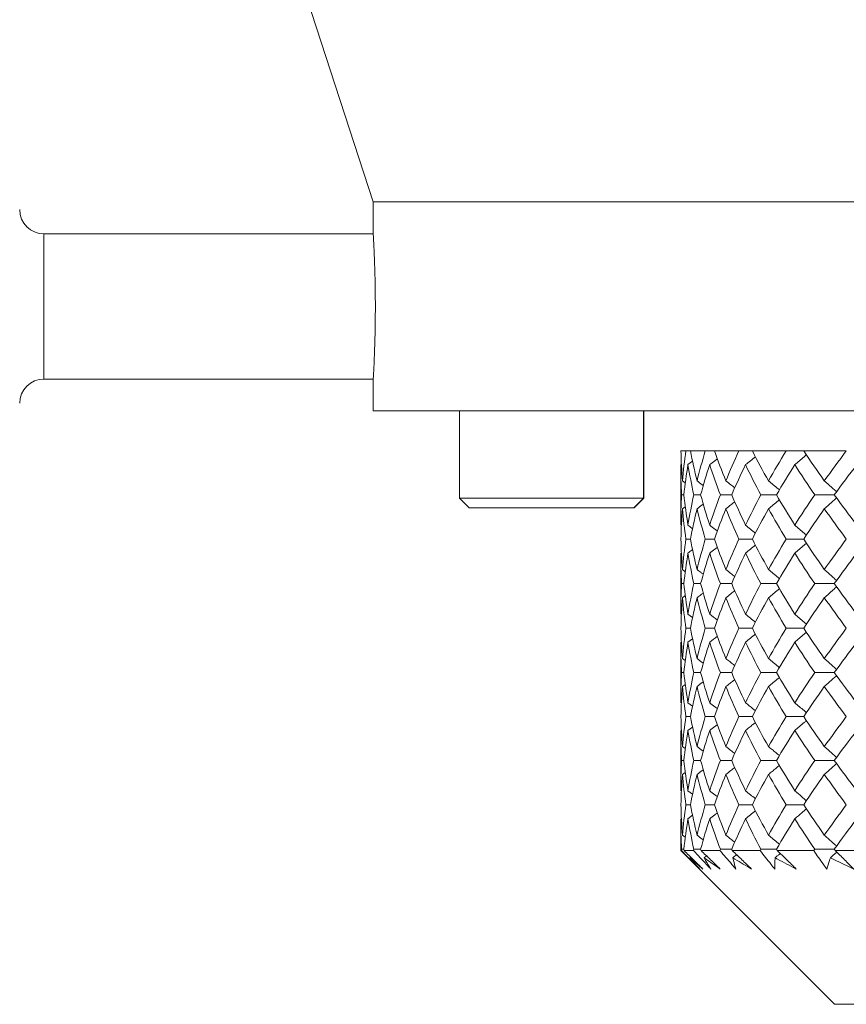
# Model space of a CAD drawing. Header units: inches. Extents: x 1.8 to 31.6, y 1.9 to 20.6.
# Tile 46 of 81: x 22.3 to 23, y 9.9 to 10.7. Entities that reach past the tile are written whole.
import ezdxf

# ---------------------------------------------------------------- set-up
doc = ezdxf.new("R2010")
doc.units = ezdxf.units.IN
doc.header["$MEASUREMENT"] = 0

msp = doc.modelspace()

# ---------------------------------------------------------------- linework, layer by layer
at = {"color": 7, "linetype": 'Continuous', "lineweight": 15}
for p, q in [((22.5295, 10.72591), (22.592, 10.53355)), ((22.592, 10.53355), (22.592, 10.50684)), ((23.42322, 10.53355), (22.592, 10.53355)), ((22.59204, 10.50761), (22.32428, 10.50761)), ((22.32428, 10.38949), (22.32428, 10.50761)), ((22.32428, 10.38949), (22.59201, 10.38949)), ((22.592, 10.3896), (22.592, 10.36355)), ((22.66596, 10.36355), (22.592, 10.36355)), ((22.6622, 10.36355), (22.6622, 10.29268)), ((22.6702, 10.36355), (22.66596, 10.36355)), ((23.20406, 10.36355), (22.6702, 10.36355)), ((22.8118, 10.29268), (22.8118, 10.36355)), ((22.81191, 10.29268), (22.81191, 10.36355)), ((22.8462, 10.33114), (22.84215, 10.33114)), ((22.84992, 10.33114), (22.8462, 10.33114)), ((22.86201, 10.33114), (22.84992, 10.33114)), ((22.8694, 10.33114), (22.86201, 10.33114)), ((22.88934, 10.33114), (22.8694, 10.33114)), ((22.90027, 10.33114), (22.88934, 10.33114)), ((22.92774, 10.33114), (22.90027, 10.33114)), ((22.94205, 10.33114), (22.92774, 10.33114)), ((22.97663, 10.33114), (22.94205, 10.33114)), ((22.842, 10.31992), (22.842, 10.27075)), ((22.84791, 10.31992), (22.85167, 10.3227)), ((22.84573, 10.30505), (22.84348, 10.30671)), ((22.6622, 10.29268), (22.67007, 10.28481)), ((22.8118, 10.29268), (22.6622, 10.29268)), ((22.80393, 10.28481), (22.8118, 10.29268)), ((22.80404, 10.28481), (22.81191, 10.29268)), ((22.81191, 10.29268), (22.8118, 10.29268)), ((22.84269, 10.2954), (22.84456, 10.2954)), ((22.85821, 10.2954), (22.85265, 10.2954)), ((22.88344, 10.2954), (22.87426, 10.2954)), ((22.91984, 10.2954), (22.90719, 10.2954)), ((22.96684, 10.2954), (22.95092, 10.2954)), ((22.80393, 10.28481), (22.67007, 10.28481)), ((22.80404, 10.28481), (22.80393, 10.28481)), ((22.84575, 10.28576), (22.84348, 10.28407)), ((22.8462, 10.25937), (22.84992, 10.25937)), ((22.8694, 10.25937), (22.86201, 10.25937)), ((22.90027, 10.25937), (22.88934, 10.25937)), ((22.94205, 10.25937), (22.92774, 10.25937)), ((22.842, 10.24797), (22.842, 10.19836)), ((22.84348, 10.23459), (22.84573, 10.23291)), ((22.84456, 10.22317), (22.84269, 10.22317)), ((22.85265, 10.22317), (22.85821, 10.22317)), ((22.88344, 10.22317), (22.87426, 10.22317)), ((22.91984, 10.22317), (22.90719, 10.22317)), ((22.96684, 10.22317), (22.95092, 10.22317)), ((22.84348, 10.21175), (22.84575, 10.21345)), ((22.84791, 10.19836), (22.85165, 10.19556)), ((22.84992, 10.18695), (22.8462, 10.18695)), ((22.86201, 10.18695), (22.8694, 10.18695)), ((22.90027, 10.18695), (22.88934, 10.18695)), ((22.94205, 10.18695), (22.92774, 10.18695)), ((22.842, 10.17556), (22.842, 10.12629)), ((22.84791, 10.17556), (22.85168, 10.17837)), ((22.84348, 10.16222), (22.84572, 10.16055)), ((22.84456, 10.15086), (22.84269, 10.15086)), ((22.85821, 10.15086), (22.85265, 10.15086)), ((22.87426, 10.15086), (22.88344, 10.15086)), ((22.91984, 10.15086), (22.90719, 10.15086)), ((22.96684, 10.15086), (22.95092, 10.15086)), ((22.84348, 10.13953), (22.84576, 10.14122)), ((22.84791, 10.12629), (22.85165, 10.12352)), ((22.84992, 10.11504), (22.8462, 10.11504)), ((22.8694, 10.11504), (22.86201, 10.11504)), ((22.88934, 10.11504), (22.90027, 10.11504)), ((22.94205, 10.11504), (22.92774, 10.11504)), ((22.842, 10.10382), (22.842, 10.05476)), ((22.84791, 10.10382), (22.85168, 10.10659)), ((22.84348, 10.09065), (22.84573, 10.089)), ((22.84456, 10.07937), (22.84269, 10.07937)), ((22.85821, 10.07937), (22.85265, 10.07937)), ((22.88344, 10.07937), (22.87426, 10.07937)), ((22.90719, 10.07937), (22.91984, 10.07937)), ((22.96684, 10.07937), (22.95092, 10.07937)), ((22.84348, 10.06806), (22.84575, 10.06975)), ((22.84791, 10.05476), (22.85165, 10.05197)), ((22.84992, 10.0434), (22.8462, 10.0434)), ((22.8694, 10.0434), (22.86201, 10.0434)), ((22.90027, 10.0434), (22.88934, 10.0434)), ((22.92774, 10.0434), (22.94205, 10.0434)), ((22.842, 10.03201), (22.842, 10.00614)), ((22.84791, 10.03201), (22.85167, 10.03483)), ((22.84348, 10.01864), (22.84573, 10.01696)), ((22.84456, 10.00723), (22.84269, 10.00723)), ((22.85821, 10.00723), (22.85265, 10.00723)), ((22.88344, 10.00723), (22.87426, 10.00723)), ((22.91984, 10.00723), (22.90719, 10.00723)), ((22.95092, 10.00723), (22.96684, 10.00723)), ((22.842, 10.00614), (22.967, 9.88114)), ((22.84263, 10.00614), (22.842, 10.00614)), ((22.85241, 10.00614), (22.84468, 10.00614)), ((22.84938, 10.00023), (22.85014, 10.00081)), ((22.87385, 10.00614), (22.85851, 10.00614)), ((22.86109, 10.00023), (22.86308, 10.00177)), ((22.90661, 10.00614), (22.8839, 10.00614)), ((22.95019, 10.00614), (22.92046, 10.00614)), ((23.00388, 10.00614), (22.96762, 10.00614)), ((24.217, 9.88114), (22.967, 9.88114))]:
    msp.add_line(p, q, dxfattribs=at)
for centre, start, end in [((22.32428, 10.52729), 180, 270), ((22.32428, 10.36981), 90, 180)]:
    msp.add_arc(centre, 0.01969, start, end, dxfattribs=at)
for points, knots in [([(22.59201, 10.3896), (22.59204, 10.39017), (22.59211, 10.39132), (22.59265, 10.40121), (22.59326, 10.41602), (22.59371, 10.43465), (22.59379, 10.45481), (22.59347, 10.47422), (22.59288, 10.49087), (22.59231, 10.50232), (22.59199, 10.50784), (22.59203, 10.50705), (22.59204, 10.50684)], [0, 0, 0, 0, 0.103749, 0.21095, 0.318309, 0.425751, 0.533071, 0.640254, 0.747498, 0.854908, 0.962328, 1, 1, 1, 1]), ([(22.93477, 10.31992), (22.93603, 10.32097), (22.93856, 10.32308), (22.9417, 10.32575), (22.94359, 10.32738), (22.94422, 10.32793)], [0, 0, 0, 0, 0.398585, 0.79717, 1, 1, 1, 1]), ([(22.86556, 10.31992), (22.86696, 10.32097), (22.86904, 10.32254), (22.87111, 10.32413), (22.87179, 10.32466)], [0, 0, 0, 0, 0.669866, 1, 1, 1, 1]), ([(22.89467, 10.31992), (22.89601, 10.32097), (22.89869, 10.32308), (22.90139, 10.32524), (22.90275, 10.32634), (22.90278, 10.32637)], [0, 0, 0, 0, 0.493352, 0.986705, 1, 1, 1, 1]), ([(22.85528, 10.30671), (22.8567, 10.30565), (22.85839, 10.3044), (22.86007, 10.30311), (22.86034, 10.3029)], [0, 0, 0, 0, 0.836465, 1, 1, 1, 1]), ([(22.87871, 10.30671), (22.88008, 10.30565), (22.8825, 10.30379), (22.8849, 10.30189), (22.88594, 10.30106)], [0, 0, 0, 0, 0.565263, 1, 1, 1, 1]), ([(22.91338, 10.30671), (22.91468, 10.30565), (22.91728, 10.30354), (22.92023, 10.3011), (22.92187, 10.29972), (22.92222, 10.29942)], [0, 0, 0, 0, 0.439194, 0.878389, 1, 1, 1, 1]), ([(22.95875, 10.30671), (22.95997, 10.30566), (22.96118, 10.3046), (22.96239, 10.30353), (22.9636, 10.30247), (22.96481, 10.3014), (22.96601, 10.30032), (22.9669, 10.29952), (22.96779, 10.29872), (22.96868, 10.29791)], [0, 0, 0, 0, 0.0001359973, 0.0001359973, 0.0001359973, 0.0002719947, 0.0002719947, 0.0002719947, 0.000373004, 0.000373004, 0.000373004, 0.000373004]), ([(22.85528, 10.28407), (22.8567, 10.28513), (22.85839, 10.2864), (22.86008, 10.28769), (22.86036, 10.28791)], [0, 0, 0, 0, 0.8321416, 1, 1, 1, 1]), ([(22.87871, 10.28407), (22.88007, 10.28513), (22.8825, 10.28701), (22.8849, 10.28892), (22.88595, 10.28975)], [0, 0, 0, 0, 0.563649, 1, 1, 1, 1]), ([(22.91338, 10.28407), (22.91468, 10.28513), (22.91728, 10.28725), (22.92022, 10.2897), (22.92187, 10.29108), (22.92223, 10.29139)], [0, 0, 0, 0, 0.43838, 0.87676, 1, 1, 1, 1]), ([(22.95875, 10.28407), (22.95997, 10.28513), (22.96118, 10.28619), (22.96239, 10.28726), (22.9636, 10.28832), (22.9648, 10.2894), (22.966, 10.29048), (22.9669, 10.29128), (22.96779, 10.29209), (22.96868, 10.2929)], [0, 0, 0, 0, 0.0001359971, 0.0001359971, 0.0001359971, 0.0002719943, 0.0002719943, 0.0002719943, 0.0003735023, 0.0003735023, 0.0003735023, 0.0003735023]), ([(22.85165, 10.26796), (22.85148, 10.26808), (22.85024, 10.26902), (22.849, 10.26995), (22.84791, 10.27075)], [0, 0, 0, 0, 0.134114, 1, 1, 1, 1]), ([(22.86556, 10.27075), (22.86695, 10.26969), (22.86903, 10.2681), (22.8711, 10.26649), (22.87178, 10.26596)], [0, 0, 0, 0, 0.668322, 1, 1, 1, 1]), ([(22.89467, 10.27075), (22.896, 10.26969), (22.89867, 10.26757), (22.90137, 10.26538), (22.90273, 10.26426), (22.90277, 10.26422)], [0, 0, 0, 0, 0.491487, 0.982974, 1, 1, 1, 1]), ([(22.93477, 10.27075), (22.93603, 10.26969), (22.93854, 10.26757), (22.94169, 10.26486), (22.94357, 10.2632), (22.94422, 10.26264)], [0, 0, 0, 0, 0.396785, 0.7935701, 1, 1, 1, 1]), ([(22.93477, 10.24797), (22.93603, 10.24903), (22.93854, 10.25116), (22.94169, 10.25387), (22.94357, 10.25553), (22.94422, 10.2561)], [0, 0, 0, 0, 0.396337, 0.792674, 1, 1, 1, 1]), ([(22.85167, 10.25079), (22.8515, 10.25066), (22.85025, 10.24971), (22.849, 10.24877), (22.84791, 10.24797)], [0, 0, 0, 0, 0.1393916, 1, 1, 1, 1]), ([(22.86556, 10.24797), (22.86695, 10.24903), (22.86904, 10.25062), (22.87111, 10.25224), (22.8718, 10.25278)], [0, 0, 0, 0, 0.666156, 1, 1, 1, 1]), ([(22.89467, 10.24797), (22.896, 10.24903), (22.89867, 10.25116), (22.90137, 10.25335), (22.90273, 10.25448), (22.90278, 10.25452)], [0, 0, 0, 0, 0.490591, 0.981181, 1, 1, 1, 1]), ([(22.86034, 10.23074), (22.85973, 10.23121), (22.85805, 10.23251), (22.85636, 10.23378), (22.85528, 10.23459)], [0, 0, 0, 0, 0.366219, 1, 1, 1, 1]), ([(22.87871, 10.23459), (22.88007, 10.23352), (22.88249, 10.23164), (22.88489, 10.22972), (22.88594, 10.22888)], [0, 0, 0, 0, 0.563174, 1, 1, 1, 1]), ([(22.91338, 10.23459), (22.91468, 10.23352), (22.91727, 10.2314), (22.92021, 10.22893), (22.92186, 10.22753), (22.92222, 10.22722)], [0, 0, 0, 0, 0.437583, 0.875165, 1, 1, 1, 1]), ([(22.95875, 10.23459), (22.95997, 10.23353), (22.96117, 10.23246), (22.96238, 10.23139), (22.96358, 10.23032), (22.96479, 10.22924), (22.96598, 10.22815), (22.96688, 10.22734), (22.96778, 10.22652), (22.96868, 10.2257)], [0, 0, 0, 0, 0.0001359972, 0.0001359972, 0.0001359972, 0.0002719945, 0.0002719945, 0.0002719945, 0.0003743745, 0.0003743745, 0.0003743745, 0.0003743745]), ([(22.86036, 10.21561), (22.85974, 10.21513), (22.85805, 10.21384), (22.85636, 10.21256), (22.85528, 10.21175)], [0, 0, 0, 0, 0.3687366, 1, 1, 1, 1]), ([(22.87871, 10.21175), (22.88007, 10.21281), (22.8825, 10.2147), (22.8849, 10.21663), (22.88595, 10.21747)], [0, 0, 0, 0, 0.562095, 1, 1, 1, 1]), ([(22.91338, 10.21175), (22.91468, 10.21281), (22.91727, 10.21494), (22.92021, 10.2174), (22.92186, 10.21881), (22.92223, 10.21912)], [0, 0, 0, 0, 0.437154, 0.874308, 1, 1, 1, 1]), ([(22.95875, 10.21175), (22.95997, 10.21281), (22.96117, 10.21388), (22.96238, 10.21495), (22.96358, 10.21602), (22.96478, 10.2171), (22.96598, 10.21818), (22.96688, 10.219), (22.96779, 10.21982), (22.96868, 10.22064)], [0, 0, 0, 0, 0.0001359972, 0.0001359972, 0.0001359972, 0.0002719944, 0.0002719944, 0.0002719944, 0.0003745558, 0.0003745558, 0.0003745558, 0.0003745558]), ([(22.89467, 10.19836), (22.896, 10.1973), (22.89866, 10.19517), (22.90136, 10.19298), (22.90272, 10.19185), (22.90277, 10.19181)], [0, 0, 0, 0, 0.49107, 0.982141, 1, 1, 1, 1]), ([(22.93477, 10.19836), (22.93603, 10.1973), (22.93854, 10.19517), (22.94168, 10.19245), (22.94357, 10.1908), (22.94422, 10.19023)], [0, 0, 0, 0, 0.396462, 0.792924, 1, 1, 1, 1]), ([(22.93477, 10.17556), (22.93603, 10.17662), (22.93854, 10.17874), (22.94169, 10.18146), (22.94358, 10.18312), (22.94422, 10.18369)], [0, 0, 0, 0, 0.396357, 0.792715, 1, 1, 1, 1]), ([(22.89467, 10.17556), (22.896, 10.17662), (22.89867, 10.17874), (22.90137, 10.18093), (22.90273, 10.18206), (22.90278, 10.1821)], [0, 0, 0, 0, 0.490622, 0.981245, 1, 1, 1, 1]), ([(22.85528, 10.16222), (22.8567, 10.16116), (22.85839, 10.15989), (22.86006, 10.1586), (22.86034, 10.15839)], [0, 0, 0, 0, 0.834888, 1, 1, 1, 1]), ([(22.88594, 10.15654), (22.88559, 10.15682), (22.88422, 10.15791), (22.88181, 10.15981), (22.87974, 10.16141), (22.87871, 10.16222)], [0, 0, 0, 0, 0.145839, 0.572912, 1, 1, 1, 1]), ([(22.91338, 10.16222), (22.91468, 10.16115), (22.91728, 10.15903), (22.92022, 10.15658), (22.92186, 10.1552), (22.92222, 10.15489)], [0, 0, 0, 0, 0.438471, 0.876943, 1, 1, 1, 1]), ([(22.95875, 10.16222), (22.95997, 10.16116), (22.96118, 10.16009), (22.96239, 10.15903), (22.96359, 10.15796), (22.9648, 10.15688), (22.966, 10.1558), (22.96689, 10.155), (22.96779, 10.15419), (22.96868, 10.15337)], [0, 0, 0, 0, 0.0001359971, 0.0001359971, 0.0001359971, 0.0002719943, 0.0002719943, 0.0002719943, 0.0003736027, 0.0003736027, 0.0003736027, 0.0003736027]), ([(22.85528, 10.13953), (22.8567, 10.14059), (22.8584, 10.14186), (22.86008, 10.14315), (22.86036, 10.14336)], [0, 0, 0, 0, 0.832348, 1, 1, 1, 1]), ([(22.88595, 10.1452), (22.8856, 10.14492), (22.88422, 10.14382), (22.88181, 10.14193), (22.87974, 10.14033), (22.87871, 10.13953)], [0, 0, 0, 0, 0.148353, 0.574168, 1, 1, 1, 1]), ([(22.91338, 10.13953), (22.91468, 10.14059), (22.91728, 10.14271), (22.92023, 10.14515), (22.92187, 10.14654), (22.92223, 10.14684)], [0, 0, 0, 0, 0.438426, 0.876853, 1, 1, 1, 1]), ([(22.95875, 10.13953), (22.95997, 10.14059), (22.96118, 10.14165), (22.96239, 10.14271), (22.9636, 10.14378), (22.9648, 10.14485), (22.966, 10.14593), (22.9669, 10.14674), (22.96779, 10.14754), (22.96869, 10.14836)], [0, 0, 0, 0, 0.0001359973, 0.0001359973, 0.0001359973, 0.0002719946, 0.0002719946, 0.0002719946, 0.0003734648, 0.0003734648, 0.0003734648, 0.0003734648]), ([(22.86556, 10.12629), (22.86696, 10.12524), (22.86904, 10.12367), (22.8711, 10.12207), (22.87178, 10.12155)], [0, 0, 0, 0, 0.670901, 1, 1, 1, 1]), ([(22.90277, 10.11983), (22.90208, 10.12039), (22.90039, 10.12176), (22.89769, 10.12392), (22.89567, 10.1255), (22.89467, 10.12629)], [0, 0, 0, 0, 0.258625, 0.629306, 1, 1, 1, 1]), ([(22.93477, 10.12629), (22.93603, 10.12524), (22.93855, 10.12313), (22.9417, 10.12045), (22.94358, 10.11882), (22.94422, 10.11827)], [0, 0, 0, 0, 0.398409, 0.796818, 1, 1, 1, 1]), ([(22.93477, 10.10382), (22.93603, 10.10487), (22.93856, 10.10697), (22.94171, 10.10965), (22.94359, 10.11127), (22.94422, 10.11182)], [0, 0, 0, 0, 0.398643, 0.797287, 1, 1, 1, 1]), ([(22.86556, 10.10382), (22.86696, 10.10487), (22.86905, 10.10644), (22.87112, 10.10803), (22.8718, 10.10856)], [0, 0, 0, 0, 0.670082, 1, 1, 1, 1]), ([(22.90278, 10.11027), (22.90208, 10.1097), (22.90039, 10.10833), (22.89768, 10.10618), (22.89567, 10.10461), (22.89467, 10.10382)], [0, 0, 0, 0, 0.260752, 0.630369, 1, 1, 1, 1]), ([(22.85528, 10.09065), (22.8567, 10.0896), (22.85839, 10.08834), (22.86007, 10.08706), (22.86034, 10.08685)], [0, 0, 0, 0, 0.837188, 1, 1, 1, 1]), ([(22.87871, 10.09065), (22.88008, 10.0896), (22.8825, 10.08773), (22.8849, 10.08584), (22.88594, 10.08502)], [0, 0, 0, 0, 0.5657484, 1, 1, 1, 1]), ([(22.92222, 10.08338), (22.92123, 10.08421), (22.91927, 10.08585), (22.91632, 10.08827), (22.91436, 10.08986), (22.91338, 10.09065)], [0, 0, 0, 0, 0.338458, 0.669222, 1, 1, 1, 1]), ([(22.95875, 10.09065), (22.95997, 10.0896), (22.96119, 10.08854), (22.9624, 10.08748), (22.96361, 10.08641), (22.96481, 10.08535), (22.96602, 10.08427), (22.96691, 10.08347), (22.96779, 10.08267), (22.96868, 10.08187)], [0, 0, 0, 0, 0.0001359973, 0.0001359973, 0.0001359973, 0.0002719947, 0.0002719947, 0.0002719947, 0.0003726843, 0.0003726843, 0.0003726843, 0.0003726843]), ([(22.85528, 10.06806), (22.8567, 10.06912), (22.8584, 10.07039), (22.86008, 10.07167), (22.86036, 10.07189)], [0, 0, 0, 0, 0.8327518, 1, 1, 1, 1]), ([(22.87871, 10.06806), (22.88008, 10.06912), (22.8825, 10.07099), (22.8849, 10.0729), (22.88595, 10.07373)], [0, 0, 0, 0, 0.564068, 1, 1, 1, 1]), ([(22.92223, 10.07537), (22.92124, 10.07453), (22.91927, 10.07289), (22.91632, 10.07046), (22.91436, 10.06886), (22.91338, 10.06806)], [0, 0, 0, 0, 0.338105, 0.669047, 1, 1, 1, 1]), ([(22.95875, 10.06806), (22.95997, 10.06912), (22.96118, 10.07018), (22.96239, 10.07124), (22.9636, 10.07231), (22.9648, 10.07338), (22.96601, 10.07446), (22.9669, 10.07526), (22.96779, 10.07607), (22.96868, 10.07687)], [0, 0, 0, 0, 0.0001359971, 0.0001359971, 0.0001359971, 0.0002719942, 0.0002719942, 0.0002719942, 0.000373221, 0.000373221, 0.000373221, 0.000373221]), ([(22.86556, 10.05476), (22.86695, 10.05371), (22.86904, 10.05212), (22.8711, 10.05051), (22.87178, 10.04998)], [0, 0, 0, 0, 0.6686636, 1, 1, 1, 1]), ([(22.89467, 10.05476), (22.896, 10.0537), (22.89867, 10.05158), (22.90137, 10.0494), (22.90273, 10.04828), (22.90277, 10.04824)], [0, 0, 0, 0, 0.491736, 0.983471, 1, 1, 1, 1]), ([(22.94422, 10.04666), (22.94421, 10.04667), (22.94421, 10.04667), (22.94421, 10.04668), (22.94297, 10.04776), (22.94172, 10.04884), (22.94047, 10.04992), (22.93858, 10.05155), (22.93668, 10.05316), (22.93477, 10.05476)], [0.0001354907, 0.0001354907, 0.0001354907, 0.0001354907, 0.0001359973, 0.0001359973, 0.0001359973, 0.0002719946, 0.0002719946, 0.0002719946, 0.0004780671, 0.0004780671, 0.0004780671, 0.0004780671]), ([(22.94422, 10.04013), (22.94422, 10.04013), (22.94421, 10.04012), (22.94421, 10.04012), (22.94297, 10.03903), (22.94172, 10.03795), (22.94048, 10.03687), (22.93858, 10.03524), (22.93668, 10.03362), (22.93477, 10.03201)], [0.0001353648, 0.0001353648, 0.0001353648, 0.0001353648, 0.0001359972, 0.0001359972, 0.0001359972, 0.0002719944, 0.0002719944, 0.0002719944, 0.0004783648, 0.0004783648, 0.0004783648, 0.0004783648]), ([(22.86556, 10.03201), (22.86695, 10.03307), (22.86904, 10.03466), (22.87111, 10.03628), (22.8718, 10.03682)], [0, 0, 0, 0, 0.666413, 1, 1, 1, 1]), ([(22.89467, 10.03201), (22.896, 10.03307), (22.89867, 10.0352), (22.90137, 10.03739), (22.90273, 10.03851), (22.90278, 10.03856)], [0, 0, 0, 0, 0.490783, 0.981567, 1, 1, 1, 1]), ([(22.85528, 10.01864), (22.85669, 10.01758), (22.85839, 10.01631), (22.86006, 10.01501), (22.86034, 10.0148)], [0, 0, 0, 0, 0.833457, 1, 1, 1, 1]), ([(22.87871, 10.01864), (22.88007, 10.01758), (22.88249, 10.01569), (22.88489, 10.01377), (22.88594, 10.01294)], [0, 0, 0, 0, 0.563261, 1, 1, 1, 1]), ([(22.91338, 10.01864), (22.91468, 10.01758), (22.91727, 10.01545), (22.92021, 10.01299), (22.92186, 10.01159), (22.92222, 10.01128)], [0, 0, 0, 0, 0.437648, 0.875295, 1, 1, 1, 1]), ([(22.96868, 10.00975), (22.9684, 10.01), (22.96694, 10.01136), (22.96455, 10.01351), (22.96152, 10.01622), (22.95967, 10.01783), (22.95875, 10.01864)], [0, 0, 0, 0, 0.084239, 0.447563, 0.723776, 1, 1, 1, 1]), ([(22.85745, 9.99114), (22.85621, 9.9924), (22.85497, 9.99365), (22.85373, 9.9949), (22.85187, 9.99678), (22.85002, 9.99866), (22.84817, 10.00053), (22.84632, 10.0024), (22.84447, 10.00427), (22.84263, 10.00614)], [0, 0, 0, 0, 0.0001378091, 0.0001378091, 0.0001378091, 0.000344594, 0.000344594, 0.000344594, 0.0005514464, 0.0005514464, 0.0005514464, 0.0005514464]), ([(22.84468, 10.00614), (22.84723, 10.00365), (22.84978, 10.00116), (22.85234, 9.99866), (22.85362, 9.99741), (22.8549, 9.99616), (22.85618, 9.9949), (22.85746, 9.99365), (22.85874, 9.9924), (22.86002, 9.99114)], [0, 0, 0, 0, 0.0002756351, 0.0002756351, 0.0002756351, 0.0004135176, 0.0004135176, 0.0004135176, 0.0005514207, 0.0005514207, 0.0005514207, 0.0005514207]), ([(22.84938, 10.00023), (22.84998, 9.99952), (22.85059, 9.99882), (22.8512, 9.99812), (22.85323, 9.99579), (22.85531, 9.99346), (22.85745, 9.99114)], [0.0004009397, 0.0004009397, 0.0004009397, 0.0004009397, 0.0005439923, 0.0005439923, 0.0005439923, 0.0010183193, 0.0010183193, 0.0010183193, 0.0010183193]), ([(22.86002, 9.99114), (22.85842, 9.99247), (22.85684, 9.99381), (22.85527, 9.99514), (22.8537, 9.99647), (22.85215, 9.99781), (22.85062, 9.99915), (22.8502, 9.99951), (22.84979, 9.99987), (22.84938, 10.00023)], [0, 0, 0, 0, 0.0002719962, 0.0002719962, 0.0002719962, 0.0005439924, 0.0005439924, 0.0005439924, 0.0006173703, 0.0006173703, 0.0006173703, 0.0006173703]), ([(22.86646, 9.99114), (22.86527, 9.9924), (22.86409, 9.99365), (22.86292, 9.9949), (22.86115, 9.99678), (22.85939, 9.99866), (22.85764, 10.00053), (22.85589, 10.0024), (22.85415, 10.00427), (22.85241, 10.00614)], [0, 0, 0, 0, 0.0001378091, 0.0001378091, 0.0001378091, 0.000344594, 0.000344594, 0.000344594, 0.0005514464, 0.0005514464, 0.0005514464, 0.0005514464]), ([(22.85851, 10.00614), (22.86111, 10.00365), (22.86372, 10.00116), (22.86633, 9.99866), (22.86763, 9.99741), (22.86893, 9.99616), (22.87024, 9.9949), (22.87154, 9.99365), (22.87284, 9.9924), (22.87414, 9.99114)], [0, 0, 0, 0, 0.0002756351, 0.0002756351, 0.0002756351, 0.0004135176, 0.0004135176, 0.0004135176, 0.0005514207, 0.0005514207, 0.0005514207, 0.0005514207]), ([(22.86109, 10.00023), (22.86148, 9.99952), (22.86188, 9.99882), (22.86228, 9.99812), (22.86362, 9.99579), (22.86501, 9.99346), (22.86646, 9.99114)], [0.0004009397, 0.0004009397, 0.0004009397, 0.0004009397, 0.0005439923, 0.0005439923, 0.0005439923, 0.0010183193, 0.0010183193, 0.0010183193, 0.0010183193]), ([(22.87414, 9.99114), (22.87219, 9.99247), (22.87025, 9.99381), (22.86833, 9.99514), (22.86641, 9.99647), (22.86451, 9.99781), (22.86262, 9.99915), (22.86211, 9.99951), (22.8616, 9.99987), (22.86109, 10.00023)], [0, 0, 0, 0, 0.0002719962, 0.0002719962, 0.0002719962, 0.0005439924, 0.0005439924, 0.0005439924, 0.0006173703, 0.0006173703, 0.0006173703, 0.0006173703]), ([(22.88691, 9.99114), (22.8858, 9.9924), (22.8847, 9.99365), (22.8836, 9.9949), (22.88196, 9.99678), (22.88032, 9.99866), (22.87869, 10.00053), (22.87707, 10.0024), (22.87545, 10.00427), (22.87385, 10.00614)], [0, 0, 0, 0, 0.0001378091, 0.0001378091, 0.0001378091, 0.000344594, 0.000344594, 0.000344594, 0.0005514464, 0.0005514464, 0.0005514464, 0.0005514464]), ([(22.8839, 10.00614), (22.88653, 10.00365), (22.88915, 10.00116), (22.89176, 9.99866), (22.89307, 9.99741), (22.89437, 9.99616), (22.89568, 9.9949), (22.89698, 9.99365), (22.89828, 9.9924), (22.89958, 9.99114)], [0, 0, 0, 0, 0.0002756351, 0.0002756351, 0.0002756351, 0.0004135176, 0.0004135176, 0.0004135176, 0.0005514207, 0.0005514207, 0.0005514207, 0.0005514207]), ([(22.88433, 10.00023), (22.88517, 10.0009), (22.88622, 10.00173), (22.88727, 10.00258), (22.88748, 10.00275)], [0, 0, 0, 0, 0.7999228, 1, 1, 1, 1]), ([(22.88433, 10.00023), (22.88451, 9.99952), (22.88469, 9.99882), (22.88488, 9.99812), (22.8855, 9.99579), (22.88617, 9.99346), (22.88691, 9.99114)], [0.0004009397, 0.0004009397, 0.0004009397, 0.0004009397, 0.0005439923, 0.0005439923, 0.0005439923, 0.0010183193, 0.0010183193, 0.0010183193, 0.0010183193]), ([(22.89958, 9.99114), (22.89731, 9.99247), (22.89505, 9.99381), (22.89281, 9.99514), (22.89056, 9.99647), (22.88833, 9.99781), (22.88612, 9.99915), (22.88552, 9.99951), (22.88493, 9.99987), (22.88433, 10.00023)], [0, 0, 0, 0, 0.0002719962, 0.0002719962, 0.0002719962, 0.0005439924, 0.0005439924, 0.0005439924, 0.0006173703, 0.0006173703, 0.0006173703, 0.0006173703]), ([(22.91848, 9.99114), (22.91747, 9.9924), (22.91646, 9.99365), (22.91546, 9.9949), (22.91396, 9.99678), (22.91247, 9.99866), (22.911, 10.00053), (22.90952, 10.0024), (22.90806, 10.00427), (22.90661, 10.00614)], [0, 0, 0, 0, 0.0001378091, 0.0001378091, 0.0001378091, 0.000344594, 0.000344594, 0.000344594, 0.0005514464, 0.0005514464, 0.0005514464, 0.0005514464]), ([(22.91873, 10.00023), (22.91869, 9.99952), (22.91865, 9.99882), (22.91862, 9.99812), (22.91851, 9.99579), (22.91847, 9.99346), (22.91848, 9.99114)], [0.0004009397, 0.0004009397, 0.0004009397, 0.0004009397, 0.0005439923, 0.0005439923, 0.0005439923, 0.0010183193, 0.0010183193, 0.0010183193, 0.0010183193]), ([(22.91873, 10.00023), (22.91953, 10.0009), (22.92093, 10.00207), (22.92233, 10.00326), (22.92293, 10.00377)], [0, 0, 0, 0, 0.569096, 1, 1, 1, 1]), ([(22.93594, 9.99114), (22.93338, 9.99247), (22.93084, 9.99381), (22.92831, 9.99514), (22.92578, 9.99647), (22.92326, 9.99781), (22.92075, 9.99915), (22.92008, 9.99951), (22.9194, 9.99987), (22.91873, 10.00023)], [0, 0, 0, 0, 0.0002719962, 0.0002719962, 0.0002719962, 0.0005439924, 0.0005439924, 0.0005439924, 0.0006173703, 0.0006173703, 0.0006173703, 0.0006173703]), ([(22.92046, 10.00614), (22.92307, 10.00365), (22.92566, 10.00116), (22.92824, 9.99866), (22.92953, 9.99741), (22.93082, 9.99616), (22.9321, 9.9949), (22.93338, 9.99365), (22.93466, 9.9924), (22.93594, 9.99114)], [0, 0, 0, 0, 0.0002756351, 0.0002756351, 0.0002756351, 0.0004135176, 0.0004135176, 0.0004135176, 0.0005514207, 0.0005514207, 0.0005514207, 0.0005514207]), ([(22.96068, 9.99114), (22.95977, 9.9924), (22.95888, 9.99365), (22.95799, 9.9949), (22.95666, 9.99678), (22.95534, 9.99866), (22.95404, 10.00053), (22.95274, 10.0024), (22.95146, 10.00427), (22.95019, 10.00614)], [0, 0, 0, 0, 0.0001378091, 0.0001378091, 0.0001378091, 0.000344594, 0.000344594, 0.000344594, 0.0005514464, 0.0005514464, 0.0005514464, 0.0005514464]), ([(22.96375, 10.00023), (22.96349, 9.99952), (22.96323, 9.99882), (22.96298, 9.99812), (22.96216, 9.99579), (22.96139, 9.99346), (22.96068, 9.99114)], [0.0004009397, 0.0004009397, 0.0004009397, 0.0004009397, 0.0005439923, 0.0005439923, 0.0005439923, 0.0010183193, 0.0010183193, 0.0010183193, 0.0010183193]), ([(22.96889, 10.00489), (22.96854, 10.00457), (22.96701, 10.00316), (22.96529, 10.00161), (22.96392, 10.00038), (22.96375, 10.00023)], [0, 0, 0, 0, 0.202563, 0.900702, 1, 1, 1, 1]), ([(22.98265, 9.99114), (22.97985, 9.99247), (22.97706, 9.99381), (22.97428, 9.99514), (22.9715, 9.99647), (22.96873, 9.99781), (22.96598, 9.99915), (22.96523, 9.99951), (22.96449, 9.99987), (22.96375, 10.00023)], [0, 0, 0, 0, 0.0002719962, 0.0002719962, 0.0002719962, 0.0005439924, 0.0005439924, 0.0005439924, 0.0006173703, 0.0006173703, 0.0006173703, 0.0006173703]), ([(22.96762, 10.00614), (22.97016, 10.00365), (22.97268, 10.00116), (22.97518, 9.99866), (22.97644, 9.99741), (22.97768, 9.99616), (22.97893, 9.9949), (22.98017, 9.99365), (22.98141, 9.9924), (22.98265, 9.99114)], [0, 0, 0, 0, 0.0002756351, 0.0002756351, 0.0002756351, 0.0004135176, 0.0004135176, 0.0004135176, 0.0005514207, 0.0005514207, 0.0005514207, 0.0005514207])]:
    msp.add_open_spline(points, degree=3, knots=knots, dxfattribs=at)
for points in [[(22.84215, 10.33114), (22.84236, 10.32304), (22.8428, 10.3149), (22.84348, 10.30671)], [(22.8462, 10.33114), (22.84506, 10.32304), (22.84416, 10.3149), (22.84348, 10.30671)], [(22.84992, 10.33114), (22.85148, 10.32304), (22.85327, 10.3149), (22.85528, 10.30671)], [(22.86201, 10.33114), (22.85955, 10.32304), (22.8573, 10.3149), (22.85528, 10.30671)], [(22.8694, 10.33114), (22.87227, 10.32304), (22.87538, 10.3149), (22.87871, 10.30671)], [(22.88934, 10.33114), (22.88558, 10.32304), (22.88204, 10.3149), (22.87871, 10.30671)], [(22.90027, 10.33114), (22.90442, 10.32304), (22.90879, 10.3149), (22.91338, 10.30671)], [(22.92774, 10.33114), (22.92276, 10.32304), (22.91797, 10.3149), (22.91338, 10.30671)], [(22.94205, 10.33114), (22.94741, 10.32304), (22.95298, 10.3149), (22.95875, 10.30671)], [(22.97663, 10.33114), (22.97049, 10.32304), (22.96453, 10.3149), (22.95875, 10.30671)], [(22.842, 10.31992), (22.842, 10.31179), (22.84223, 10.30361), (22.84269, 10.2954)], [(22.84791, 10.31992), (22.84657, 10.31179), (22.84545, 10.30361), (22.84456, 10.2954)], [(22.84791, 10.31992), (22.84926, 10.31179), (22.85084, 10.30361), (22.85265, 10.2954)], [(22.86556, 10.31992), (22.86289, 10.31179), (22.86044, 10.30361), (22.85821, 10.2954)], [(22.86556, 10.31992), (22.86823, 10.31179), (22.87113, 10.30361), (22.87426, 10.2954)], [(22.89467, 10.31992), (22.89071, 10.31179), (22.88697, 10.30361), (22.88344, 10.2954)], [(22.89467, 10.31992), (22.89862, 10.31179), (22.9028, 10.30361), (22.90719, 10.2954)], [(22.93477, 10.31992), (22.9296, 10.31179), (22.92462, 10.30361), (22.91984, 10.2954)], [(22.93477, 10.31992), (22.93994, 10.31179), (22.94533, 10.30361), (22.95092, 10.2954)], [(22.98524, 10.31992), (22.97893, 10.31179), (22.97279, 10.30361), (22.96684, 10.2954)], [(22.84269, 10.2954), (22.84223, 10.28722), (22.842, 10.279), (22.842, 10.27075)], [(22.84456, 10.2954), (22.84545, 10.28722), (22.84656, 10.279), (22.84791, 10.27075)], [(22.85265, 10.2954), (22.85084, 10.28722), (22.84926, 10.279), (22.84791, 10.27075)], [(22.85821, 10.2954), (22.86043, 10.28722), (22.86288, 10.279), (22.86556, 10.27075)], [(22.87426, 10.2954), (22.87114, 10.28722), (22.86824, 10.279), (22.86556, 10.27075)], [(22.88344, 10.2954), (22.88696, 10.28722), (22.8907, 10.279), (22.89467, 10.27075)], [(22.90719, 10.2954), (22.90281, 10.28722), (22.89863, 10.279), (22.89467, 10.27075)], [(22.91984, 10.2954), (22.9246, 10.28722), (22.92958, 10.279), (22.93477, 10.27075)], [(22.95092, 10.2954), (22.94534, 10.28722), (22.93996, 10.279), (22.93477, 10.27075)], [(22.96684, 10.2954), (22.97277, 10.28722), (22.97891, 10.279), (22.98524, 10.27075)], [(22.84348, 10.28407), (22.84281, 10.27586), (22.84236, 10.26762), (22.84215, 10.25937)], [(22.84348, 10.28407), (22.84415, 10.27586), (22.84506, 10.26762), (22.8462, 10.25937)], [(22.85528, 10.28407), (22.85327, 10.27586), (22.85148, 10.26762), (22.84992, 10.25937)], [(22.85528, 10.28407), (22.8573, 10.27586), (22.85954, 10.26762), (22.86201, 10.25937)], [(22.87871, 10.28407), (22.87539, 10.27586), (22.87228, 10.26762), (22.8694, 10.25937)], [(22.87871, 10.28407), (22.88203, 10.27586), (22.88557, 10.26762), (22.88934, 10.25937)], [(22.91338, 10.28407), (22.9088, 10.27586), (22.90443, 10.26762), (22.90027, 10.25937)], [(22.91338, 10.28407), (22.91795, 10.27586), (22.92274, 10.26762), (22.92774, 10.25937)], [(22.95875, 10.28407), (22.953, 10.27586), (22.94743, 10.26762), (22.94205, 10.25937)], [(22.95875, 10.28407), (22.96451, 10.27586), (22.97047, 10.26762), (22.97663, 10.25937)], [(22.84215, 10.25937), (22.84236, 10.25112), (22.8428, 10.24286), (22.84348, 10.23459)], [(22.8462, 10.25937), (22.84506, 10.25112), (22.84416, 10.24286), (22.84348, 10.23459)], [(22.84992, 10.25937), (22.85148, 10.25112), (22.85327, 10.24286), (22.85528, 10.23459)], [(22.86201, 10.25937), (22.85954, 10.25112), (22.8573, 10.24286), (22.85528, 10.23459)], [(22.8694, 10.25937), (22.87228, 10.25112), (22.87538, 10.24286), (22.87871, 10.23459)], [(22.88934, 10.25937), (22.88558, 10.25112), (22.88203, 10.24286), (22.87871, 10.23459)], [(22.90027, 10.25937), (22.90443, 10.25112), (22.9088, 10.24286), (22.91338, 10.23459)], [(22.92774, 10.25937), (22.92275, 10.25112), (22.91796, 10.24286), (22.91338, 10.23459)], [(22.94205, 10.25937), (22.94742, 10.25112), (22.95299, 10.24286), (22.95875, 10.23459)], [(22.97663, 10.25937), (22.97048, 10.25112), (22.96452, 10.24286), (22.95875, 10.23459)], [(22.842, 10.24797), (22.842, 10.23971), (22.84223, 10.23144), (22.84269, 10.22317)], [(22.84791, 10.24797), (22.84657, 10.23971), (22.84545, 10.23144), (22.84456, 10.22317)], [(22.84791, 10.24797), (22.84926, 10.23971), (22.85084, 10.23144), (22.85265, 10.22317)], [(22.86556, 10.24797), (22.86289, 10.23971), (22.86044, 10.23144), (22.85821, 10.22317)], [(22.86556, 10.24797), (22.86824, 10.23971), (22.87114, 10.23144), (22.87426, 10.22317)], [(22.89467, 10.24797), (22.89071, 10.23971), (22.88696, 10.23144), (22.88344, 10.22317)], [(22.89467, 10.24797), (22.89863, 10.23971), (22.9028, 10.23144), (22.90719, 10.22317)], [(22.93477, 10.24797), (22.92959, 10.23971), (22.92461, 10.23144), (22.91984, 10.22317)], [(22.93477, 10.24797), (22.93995, 10.23971), (22.94534, 10.23144), (22.95092, 10.22317)], [(22.98524, 10.24797), (22.97892, 10.23971), (22.97278, 10.23144), (22.96684, 10.22317)], [(22.84269, 10.22317), (22.84223, 10.2149), (22.842, 10.20662), (22.842, 10.19836)], [(22.84456, 10.22317), (22.84545, 10.2149), (22.84657, 10.20662), (22.84791, 10.19836)], [(22.85265, 10.22317), (22.85084, 10.2149), (22.84926, 10.20662), (22.84791, 10.19836)], [(22.85821, 10.22317), (22.86044, 10.2149), (22.86289, 10.20662), (22.86556, 10.19836)], [(22.87426, 10.22317), (22.87114, 10.2149), (22.86824, 10.20662), (22.86556, 10.19836)], [(22.88344, 10.22317), (22.88696, 10.2149), (22.89071, 10.20662), (22.89467, 10.19836)], [(22.90719, 10.22317), (22.9028, 10.2149), (22.89863, 10.20662), (22.89467, 10.19836)], [(22.91984, 10.22317), (22.92461, 10.2149), (22.92959, 10.20662), (22.93477, 10.19836)], [(22.95092, 10.22317), (22.94534, 10.2149), (22.93995, 10.20662), (22.93477, 10.19836)], [(22.96684, 10.22317), (22.97278, 10.2149), (22.97892, 10.20662), (22.98524, 10.19836)], [(22.84348, 10.21175), (22.8428, 10.20348), (22.84236, 10.19521), (22.84215, 10.18695)], [(22.84348, 10.21175), (22.84416, 10.20348), (22.84506, 10.19521), (22.8462, 10.18695)], [(22.85528, 10.21175), (22.85327, 10.20348), (22.85148, 10.19521), (22.84992, 10.18695)], [(22.85528, 10.21175), (22.8573, 10.20348), (22.85954, 10.19521), (22.86201, 10.18695)], [(22.87871, 10.21175), (22.87538, 10.20348), (22.87228, 10.19521), (22.8694, 10.18695)], [(22.87871, 10.21175), (22.88203, 10.20348), (22.88558, 10.19521), (22.88934, 10.18695)], [(22.91338, 10.21175), (22.9088, 10.20348), (22.90443, 10.19521), (22.90027, 10.18695)], [(22.91338, 10.21175), (22.91796, 10.20348), (22.92275, 10.19521), (22.92774, 10.18695)], [(22.95875, 10.21175), (22.95299, 10.20348), (22.94742, 10.19521), (22.94205, 10.18695)], [(22.95875, 10.21175), (22.96452, 10.20348), (22.97048, 10.19521), (22.97663, 10.18695)], [(22.87178, 10.19356), (22.86972, 10.19517), (22.86764, 10.19677), (22.86556, 10.19836)], [(22.84215, 10.18695), (22.84236, 10.17869), (22.84281, 10.17044), (22.84348, 10.16222)], [(22.8462, 10.18695), (22.84506, 10.17869), (22.84415, 10.17044), (22.84348, 10.16222)], [(22.84992, 10.18695), (22.85148, 10.17869), (22.85327, 10.17044), (22.85528, 10.16222)], [(22.86201, 10.18695), (22.85954, 10.17869), (22.8573, 10.17044), (22.85528, 10.16222)], [(22.8694, 10.18695), (22.87228, 10.17869), (22.87539, 10.17044), (22.87871, 10.16222)], [(22.88934, 10.18695), (22.88557, 10.17869), (22.88203, 10.17044), (22.87871, 10.16222)], [(22.90027, 10.18695), (22.90443, 10.17869), (22.9088, 10.17044), (22.91338, 10.16222)], [(22.92774, 10.18695), (22.92275, 10.17869), (22.91796, 10.17044), (22.91338, 10.16222)], [(22.94205, 10.18695), (22.94743, 10.17869), (22.953, 10.17044), (22.95875, 10.16222)], [(22.97663, 10.18695), (22.97047, 10.17869), (22.96451, 10.17044), (22.95875, 10.16222)], [(22.842, 10.17556), (22.842, 10.1673), (22.84223, 10.15907), (22.84269, 10.15086)], [(22.84791, 10.17556), (22.84656, 10.1673), (22.84545, 10.15907), (22.84456, 10.15086)], [(22.84791, 10.17556), (22.84926, 10.1673), (22.85084, 10.15907), (22.85265, 10.15086)], [(22.86556, 10.17556), (22.86289, 10.1673), (22.86043, 10.15907), (22.85821, 10.15086)], [(22.8718, 10.18036), (22.86973, 10.17875), (22.86765, 10.17714), (22.86556, 10.17556)], [(22.86556, 10.17556), (22.86824, 10.1673), (22.87114, 10.15907), (22.87426, 10.15086)], [(22.89467, 10.17556), (22.8907, 10.1673), (22.88696, 10.15907), (22.88344, 10.15086)], [(22.89467, 10.17556), (22.89863, 10.1673), (22.90281, 10.15907), (22.90719, 10.15086)], [(22.93477, 10.17556), (22.92958, 10.1673), (22.9246, 10.15907), (22.91984, 10.15086)], [(22.93477, 10.17556), (22.93996, 10.1673), (22.94534, 10.15907), (22.95092, 10.15086)], [(22.98524, 10.17556), (22.97891, 10.1673), (22.97277, 10.15907), (22.96684, 10.15086)], [(22.84269, 10.15086), (22.84223, 10.14264), (22.842, 10.13444), (22.842, 10.12629)], [(22.84456, 10.15086), (22.84545, 10.14264), (22.84657, 10.13444), (22.84791, 10.12629)], [(22.85265, 10.15086), (22.85084, 10.14264), (22.84926, 10.13444), (22.84791, 10.12629)], [(22.85821, 10.15086), (22.86044, 10.14264), (22.86289, 10.13444), (22.86556, 10.12629)], [(22.87426, 10.15086), (22.87113, 10.14264), (22.86823, 10.13444), (22.86556, 10.12629)], [(22.88344, 10.15086), (22.88697, 10.14264), (22.89071, 10.13444), (22.89467, 10.12629)], [(22.90719, 10.15086), (22.9028, 10.14264), (22.89862, 10.13444), (22.89467, 10.12629)], [(22.91984, 10.15086), (22.92462, 10.14264), (22.9296, 10.13444), (22.93477, 10.12629)], [(22.95092, 10.15086), (22.94533, 10.14264), (22.93994, 10.13444), (22.93477, 10.12629)], [(22.96684, 10.15086), (22.97279, 10.14264), (22.97892, 10.13444), (22.98524, 10.12629)], [(22.84348, 10.13953), (22.8428, 10.13133), (22.84236, 10.12316), (22.84215, 10.11504)], [(22.84348, 10.13953), (22.84416, 10.13133), (22.84506, 10.12316), (22.8462, 10.11504)], [(22.85528, 10.13953), (22.85327, 10.13133), (22.85148, 10.12316), (22.84992, 10.11504)], [(22.85528, 10.13953), (22.8573, 10.13133), (22.85955, 10.12316), (22.86201, 10.11504)], [(22.87871, 10.13953), (22.87538, 10.13133), (22.87227, 10.12316), (22.8694, 10.11504)], [(22.87871, 10.13953), (22.88204, 10.13133), (22.88558, 10.12316), (22.88934, 10.11504)], [(22.91338, 10.13953), (22.90879, 10.13133), (22.90442, 10.12316), (22.90027, 10.11504)], [(22.91338, 10.13953), (22.91797, 10.13133), (22.92276, 10.12316), (22.92774, 10.11504)], [(22.95875, 10.13953), (22.95298, 10.13133), (22.94741, 10.12316), (22.94205, 10.11504)], [(22.95875, 10.13953), (22.96453, 10.13133), (22.97049, 10.12316), (22.97663, 10.11504)], [(22.84215, 10.11504), (22.84236, 10.1069), (22.8428, 10.09881), (22.84348, 10.09065)], [(22.8462, 10.11504), (22.84506, 10.1069), (22.84416, 10.09881), (22.84348, 10.09065)], [(22.84992, 10.11504), (22.85148, 10.1069), (22.85327, 10.09881), (22.85528, 10.09065)], [(22.86201, 10.11504), (22.85954, 10.1069), (22.8573, 10.09881), (22.85528, 10.09065)], [(22.8694, 10.11504), (22.87228, 10.1069), (22.87538, 10.09881), (22.87871, 10.09065)], [(22.88934, 10.11504), (22.88557, 10.1069), (22.88204, 10.09881), (22.87871, 10.09065)], [(22.90027, 10.11504), (22.90443, 10.1069), (22.90879, 10.09881), (22.91338, 10.09065)], [(22.92774, 10.11504), (22.92275, 10.1069), (22.91797, 10.09881), (22.91338, 10.09065)], [(22.94205, 10.11504), (22.94742, 10.1069), (22.95298, 10.09881), (22.95875, 10.09065)], [(22.97663, 10.11504), (22.97047, 10.1069), (22.96453, 10.09881), (22.95875, 10.09065)], [(22.842, 10.10382), (22.842, 10.09572), (22.84223, 10.08757), (22.84269, 10.07937)], [(22.84791, 10.10382), (22.84657, 10.09572), (22.84545, 10.08757), (22.84456, 10.07937)], [(22.84791, 10.10382), (22.84926, 10.09572), (22.85084, 10.08757), (22.85265, 10.07937)], [(22.86556, 10.10382), (22.86289, 10.09572), (22.86044, 10.08757), (22.85821, 10.07937)], [(22.86556, 10.10382), (22.86823, 10.09572), (22.87113, 10.08757), (22.87426, 10.07937)], [(22.89467, 10.10382), (22.89072, 10.09572), (22.88697, 10.08757), (22.88344, 10.07937)], [(22.89467, 10.10382), (22.89862, 10.09572), (22.90279, 10.08757), (22.90719, 10.07937)], [(22.93477, 10.10382), (22.9296, 10.09572), (22.92462, 10.08757), (22.91984, 10.07937)], [(22.93477, 10.10382), (22.93994, 10.09572), (22.94533, 10.08757), (22.95092, 10.07937)], [(22.98524, 10.10382), (22.97893, 10.09572), (22.97279, 10.08757), (22.96684, 10.07937)], [(22.84269, 10.07937), (22.84223, 10.07121), (22.842, 10.063), (22.842, 10.05476)], [(22.84456, 10.07937), (22.84545, 10.07121), (22.84656, 10.063), (22.84791, 10.05476)], [(22.85265, 10.07937), (22.85084, 10.07121), (22.84926, 10.063), (22.84791, 10.05476)], [(22.85821, 10.07937), (22.86043, 10.07121), (22.86288, 10.063), (22.86556, 10.05476)], [(22.87426, 10.07937), (22.87114, 10.07121), (22.86824, 10.063), (22.86556, 10.05476)], [(22.88344, 10.07937), (22.88696, 10.07121), (22.8907, 10.063), (22.89467, 10.05476)], [(22.90719, 10.07937), (22.90281, 10.07121), (22.89863, 10.063), (22.89467, 10.05476)], [(22.91984, 10.07937), (22.9246, 10.07121), (22.92958, 10.063), (22.93477, 10.05476)], [(22.95092, 10.07937), (22.94535, 10.07121), (22.93996, 10.063), (22.93477, 10.05476)], [(22.96684, 10.07937), (22.97277, 10.07121), (22.97891, 10.063), (22.98524, 10.05476)], [(22.84348, 10.06806), (22.84281, 10.05987), (22.84236, 10.05165), (22.84215, 10.0434)], [(22.84348, 10.06806), (22.84415, 10.05987), (22.84506, 10.05165), (22.8462, 10.0434)], [(22.85528, 10.06806), (22.85327, 10.05987), (22.85148, 10.05165), (22.84992, 10.0434)], [(22.85528, 10.06806), (22.8573, 10.05987), (22.85954, 10.05165), (22.86201, 10.0434)], [(22.87871, 10.06806), (22.87539, 10.05987), (22.87228, 10.05165), (22.8694, 10.0434)], [(22.87871, 10.06806), (22.88203, 10.05987), (22.88557, 10.05165), (22.88934, 10.0434)], [(22.91338, 10.06806), (22.90881, 10.05987), (22.90443, 10.05165), (22.90027, 10.0434)], [(22.91338, 10.06806), (22.91795, 10.05987), (22.92274, 10.05165), (22.92774, 10.0434)], [(22.95875, 10.06806), (22.953, 10.05987), (22.94743, 10.05165), (22.94205, 10.0434)], [(22.95875, 10.06806), (22.96451, 10.05987), (22.97047, 10.05165), (22.97663, 10.0434)], [(22.84215, 10.0434), (22.84236, 10.03516), (22.8428, 10.02691), (22.84348, 10.01864)], [(22.8462, 10.0434), (22.84506, 10.03516), (22.84416, 10.02691), (22.84348, 10.01864)], [(22.84992, 10.0434), (22.85148, 10.03516), (22.85327, 10.02691), (22.85528, 10.01864)], [(22.86201, 10.0434), (22.85955, 10.03516), (22.8573, 10.02691), (22.85528, 10.01864)], [(22.8694, 10.0434), (22.87228, 10.03516), (22.87538, 10.02691), (22.87871, 10.01864)], [(22.88934, 10.0434), (22.88558, 10.03516), (22.88203, 10.02691), (22.87871, 10.01864)], [(22.90027, 10.0434), (22.90443, 10.03516), (22.9088, 10.02691), (22.91338, 10.01864)], [(22.92774, 10.0434), (22.92275, 10.03516), (22.91796, 10.02691), (22.91338, 10.01864)], [(22.94205, 10.0434), (22.94742, 10.03516), (22.95299, 10.02691), (22.95875, 10.01864)], [(22.97663, 10.0434), (22.97048, 10.03516), (22.96452, 10.02691), (22.95875, 10.01864)], [(22.842, 10.03201), (22.842, 10.02376), (22.84223, 10.0155), (22.84269, 10.00723)], [(22.84791, 10.03201), (22.84657, 10.02376), (22.84545, 10.0155), (22.84456, 10.00723)], [(22.84791, 10.03201), (22.84926, 10.02376), (22.85084, 10.0155), (22.85265, 10.00723)], [(22.86556, 10.03201), (22.86289, 10.02376), (22.86044, 10.0155), (22.85821, 10.00723)], [(22.86556, 10.03201), (22.86824, 10.02376), (22.87114, 10.0155), (22.87426, 10.00723)], [(22.89467, 10.03201), (22.89071, 10.02376), (22.88696, 10.0155), (22.88344, 10.00723)], [(22.89467, 10.03201), (22.89863, 10.02376), (22.9028, 10.0155), (22.90719, 10.00723)], [(22.93477, 10.03201), (22.92959, 10.02376), (22.92461, 10.0155), (22.91984, 10.00723)], [(22.93477, 10.03201), (22.93995, 10.02376), (22.94533, 10.0155), (22.95092, 10.00723)], [(22.98524, 10.03201), (22.97892, 10.02376), (22.97278, 10.0155), (22.96684, 10.00723)], [(22.84269, 10.00723), (22.84267, 10.00686), (22.84265, 10.0065), (22.84263, 10.00614)], [(22.84456, 10.00723), (22.8446, 10.00686), (22.84464, 10.0065), (22.84468, 10.00614)], [(22.85265, 10.00723), (22.85257, 10.00686), (22.85249, 10.0065), (22.85241, 10.00614)], [(22.85821, 10.00723), (22.85831, 10.00686), (22.85841, 10.0065), (22.85851, 10.00614)], [(22.87426, 10.00723), (22.87412, 10.00686), (22.87399, 10.0065), (22.87385, 10.00614)], [(22.88344, 10.00723), (22.88359, 10.00686), (22.88375, 10.0065), (22.8839, 10.00614)], [(22.90719, 10.00723), (22.907, 10.00686), (22.90681, 10.0065), (22.90661, 10.00614)], [(22.91984, 10.00723), (22.92005, 10.00686), (22.92026, 10.0065), (22.92046, 10.00614)], [(22.95092, 10.00723), (22.95068, 10.00686), (22.95043, 10.0065), (22.95019, 10.00614)], [(22.96684, 10.00723), (22.9671, 10.00686), (22.96736, 10.0065), (22.96762, 10.00614)]]:
    msp.add_open_spline(points, degree=3, dxfattribs=at)

doc.saveas('drawing.dxf')
